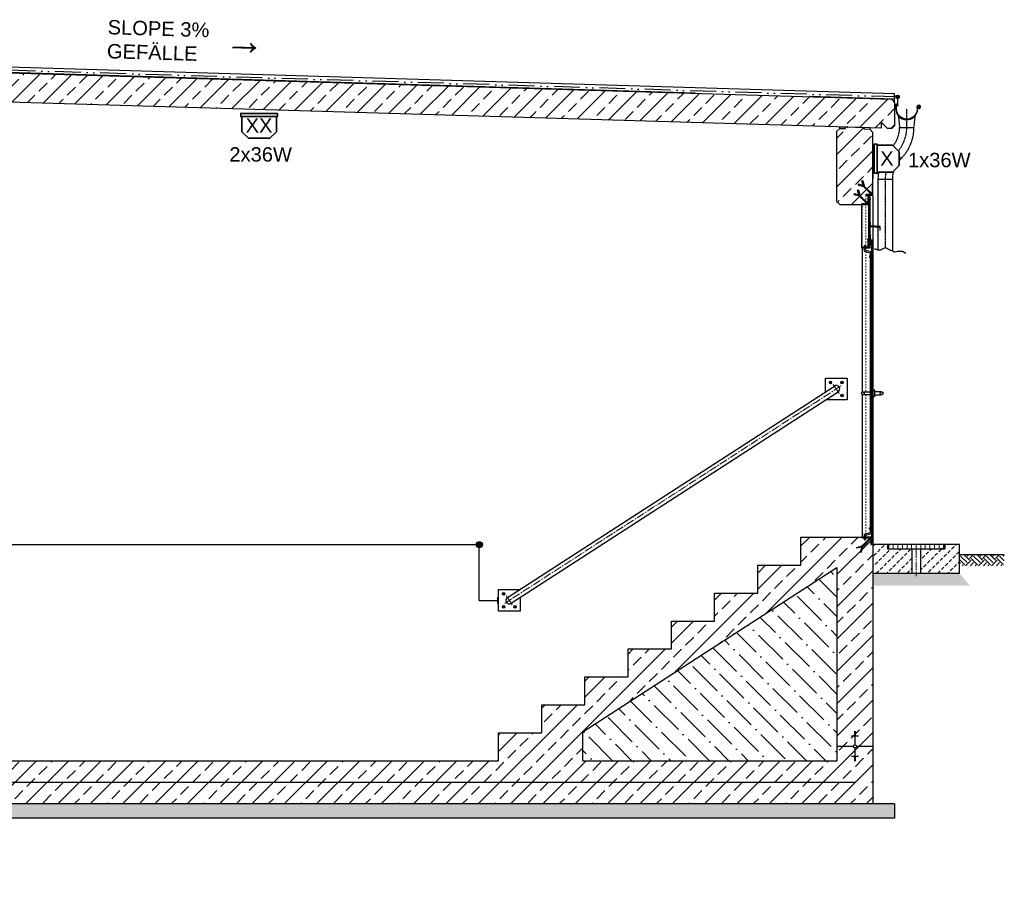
# Model space of a CAD drawing. Header units: millimetres. Extents: x -34778 to 7823654, y -4566 to 50989.
# Tile 27 of 29: x 20976 to 27813, y 31440 to 37487. Entities that reach past the tile are written whole.
import ezdxf

# ---------------------------------------------------------------- set-up
doc = ezdxf.new("R2010")
doc.units = ezdxf.units.MM
for name, pattern in [('ACAD_ISO12W100', [21, 12, -3, 0, -3, 0, -3]), ('DASHDOT', [25.4, 12.7, -6.35, 0, -6.35]), ('HIDDEN', [9.525, 6.35, -3.175]), ('JIS_02_1.0', [2, 1, -1]), ('MITTE2', [28.575, 19.05, -3.175, 3.175, -3.175])]:
    doc.linetypes.add(name, pattern=pattern)
for name, color, linetype, lineweight in [('Beleuchtung', 5, 'ACAD_ISO12W100', 35), ('Bemaßung', 7, 'Continuous', 9), ('verz. Bandstahl 30x3_5mm auf Putz', 1, 'GRENZE1', 35), ('verz. Bandstahl 30x3_5mm im Beton', 5, 'GRENZE1', 35), ('verz. Rundstahl 8mm', 6, 'ACAD_ISO12W100', 35)]:
    doc.layers.add(name, color=color, linetype=linetype, lineweight=lineweight)
doc.layers.add('Beschriftung', color=7, linetype='Continuous')
doc.styles.add('LBB3.5M1000', font='isocp.shx', dxfattribs={"height": 3.5})
doc.linetypes.add('GRENZE1', pattern='A,6.35,-2.54,[133,ltypeshp.shx,S=2.54,R=0,X=-2.54,Y=0],-2.54,25.4', length=36.83)

msp = doc.modelspace()

# ---------------------------------------------------------------- hatches: boundary and pattern name
at = {"lineweight": 5}
h = msp.add_hatch(dxfattribs=at)
h.set_pattern_fill('ANSI33', color=256, scale=25)
h.set_pattern_definition([(45, (20801.46, 37018.28), (-112.2532, 112.2532), []), (45, (20913.72, 37018.28), (-112.2532, 112.2532), [79.375, -39.6875])])
h.paths.add_polyline_path([(26961.516, 36773.114), (27001.516, 36731.914), (27031.457, 36731.016), (27051.448, 36750.416), (27051.448, 36911.154), (27031.457, 36931.754), (14571.574, 37305.55), (14551.583, 37286.15), (14551.583, 37125.412), (14571.574, 37104.812), (14601.516, 37103.914), (14641.516, 37142.714), (14641.516, 37102.714), (26961.516, 36733.114)])
h = msp.add_hatch(dxfattribs=at)
h.set_pattern_fill('ANSI33', color=256, scale=25)
h.set_pattern_definition([(45, (20801.46, 34293.77), (-112.2532, 112.2532), []), (45, (20913.72, 34293.77), (-112.2532, 112.2532), [79.375, -39.6875])])
h.paths.add_polyline_path([(26841.552, 36736.713), (26711.498, 36740.615), (26711.198, 36730.624), (26671.216, 36731.823), (26651.378, 36712.571), (26651.257, 36222.423), (26671.257, 36202.423), (26821.257, 36202.423), (26821.257, 36207.423), (26861.257, 36207.423), (26866.257, 36212.423), (26866.257, 36267.423), (26851.257, 36267.423), (26851.257, 36272.423), (26891.257, 36272.423), (26896.257, 36277.423), (26896.257, 36332.423), (26901.464, 36332.423), (26901.464, 36704.676), (26881.234, 36725.522), (26841.252, 36726.722)], flags=17)
h.paths.add_polyline_path([(14891.842, 37095.204), (14761.788, 37099.106), (14761.489, 37089.115), (14721.507, 37090.314), (14701.754, 37071.145), (14701.464, 32040.423), (18436.257, 32040.423), (18436.257, 31540.423), (19436.257, 31540.423), (19436.257, 32040.423), (26901.464, 32040.423), (26901.257, 33842.423), (26886.257, 33842.423), (26886.257, 33882.423), (26881.257, 33887.423), (26851.257, 33887.423), (26851.257, 33877.423), (26841.257, 33877.423), (26841.257, 33887.423), (26826.257, 33887.423), (26826.257, 33892.423), (26401.257, 33892.423), (26401.257, 33698.423), (26101.257, 33698.423), (26101.257, 33504.423), (25801.257, 33504.423), (25801.257, 33310.423), (25501.257, 33310.423), (25501.257, 33116.423), (25201.257, 33116.423), (25201.257, 32922.423), (24901.257, 32922.423), (24901.257, 32728.423), (24601.257, 32728.423), (24601.257, 32534.423), (24301.257, 32534.423), (24301.257, 32340.423), (19216.257, 32340.423), (19216.257, 32310.423), (19186.257, 32310.423), (19186.257, 31840.423), (18686.257, 31840.423), (18686.257, 32310.423), (18656.257, 32310.423), (18656.257, 32340.423), (14951.464, 32340.423), (14951.755, 37063.168), (14931.525, 37084.014), (14891.543, 37085.213)])
h.paths.add_polyline_path([(26651.257, 33681.458), (26651.257, 32340.423), (24886.769, 32340.423), (24886.769, 32540.423)], flags=16)
h = msp.add_hatch(dxfattribs=at)
h.set_pattern_fill('ANSI31', color=256)
h.set_pattern_definition([(45, (26023.9504, 30533.6525), (-2.245064, 2.245064), [])])
edge = h.paths.add_edge_path()
edge.add_line((26851.257, 36267.423), (26901.257, 36267.423))
edge.add_line((26901.257, 36267.423), (26901.257, 36332.423))
edge.add_line((26901.257, 36332.423), (26898.757, 36332.423))
edge.add_arc((26898.757, 36329.923), 2.5, 450, 540)
edge.add_line((26896.257, 36329.923), (26896.257, 36277.423))
edge.add_arc((26891.257, 36277.423), 5, 270, 360, ccw=False)
edge.add_line((26891.257, 36272.423), (26853.757, 36272.423))
edge.add_arc((26853.757, 36269.923), 2.5, 450, 540)
edge.add_line((26851.257, 36269.923), (26851.257, 36267.423))
h = msp.add_hatch(dxfattribs=at)
h.set_pattern_fill('ANSI31', color=256, angle=90)
h.set_pattern_definition([(135, (26013.9504, 30533.6525), (-2.245064, -2.245064), [])])
edge = h.paths.add_edge_path()
edge.add_line((26821.257, 36202.423), (26871.257, 36202.423))
edge.add_line((26871.257, 36202.423), (26871.257, 36267.423))
edge.add_line((26871.257, 36267.423), (26868.757, 36267.423))
edge.add_arc((26868.757, 36264.923), 2.5, 450, 540)
edge.add_line((26866.257, 36264.923), (26866.257, 36212.423))
edge.add_arc((26861.257, 36212.423), 5, 270, 360, ccw=False)
edge.add_line((26861.257, 36207.423), (26823.757, 36207.423))
edge.add_arc((26823.757, 36204.923), 2.5, 450, 540)
edge.add_line((26821.257, 36204.923), (26821.257, 36202.423))
h = msp.add_hatch(dxfattribs=at)
h.set_pattern_fill('ANSI31', color=256)
h.set_pattern_definition([(45, (14691.2575, 63499.2583), (-2.24506403, 2.24506403), [])])
h.paths.add_polyline_path([(26871.257, 35902.423), (26881.257, 35902.423), (26881.257, 36257.423), (26871.257, 36257.423)])
h = msp.add_hatch(dxfattribs=at)
h.set_pattern_fill('ANSI31', color=256, angle=90)
h.set_pattern_definition([(135, (26003.9504, 30281.1525), (-2.245064, -2.245064), [])])
h.paths.add_polyline_path([(26948.257, 36024.923), (26951.257, 36024.923), (26951.257, 36049.923), (26884.257, 36054.708), (26884.257, 36079.923), (26881.257, 36079.923), (26881.257, 36051.923), (26948.257, 36047.137)])
h = msp.add_hatch()
h.set_pattern_fill('ANSI31', color=256, angle=90)
h.set_pattern_definition([(135, (26013.9504, 30233.6525), (-2.245064, -2.245064), [])])
edge = h.paths.add_edge_path()
edge.add_line((26821.257, 35902.423), (26871.257, 35902.423))
edge.add_line((26871.257, 35902.423), (26871.257, 35967.423))
edge.add_line((26871.257, 35967.423), (26868.757, 35967.423))
edge.add_arc((26868.757, 35964.923), 2.5, 450, 540)
edge.add_line((26866.257, 35964.923), (26866.257, 35912.423))
edge.add_arc((26861.257, 35912.423), 5, 270, 360, ccw=False)
edge.add_line((26861.257, 35907.423), (26823.757, 35907.423))
edge.add_arc((26823.757, 35904.923), 2.5, 450, 540)
edge.add_line((26821.257, 35904.923), (26821.257, 35902.423))
h = msp.add_hatch()
h.set_pattern_fill('ANSI31', color=256, angle=90)
h.set_pattern_definition([(135, (14701.2575, 63499.2583), (-2.24506403, -2.24506403), [])])
edge = h.paths.add_edge_path()
edge.add_line((26881.257, 35992.423), (26881.257, 35952.423))
edge.add_line((26881.257, 35952.423), (26901.257, 35952.423))
edge.add_line((26901.257, 35952.423), (26901.257, 35954.423))
edge.add_arc((26899.257, 35954.423), 2, 0, 90)
edge.add_line((26899.257, 35956.423), (26889.257, 35956.423))
edge.add_arc((26889.257, 35960.423), 4, 180, 270, ccw=False)
edge.add_line((26885.257, 35960.423), (26885.257, 35990.423))
edge.add_arc((26883.257, 35990.423), 2, 0, 90)
edge.add_line((26883.257, 35992.423), (26881.257, 35992.423))
h = msp.add_hatch(dxfattribs=at)
h.set_pattern_fill('ANSI31', color=256, scale=0.5)
h.set_pattern_definition([(45, (26550.1863, 51423.6476), (-1.12253202, 1.12253202), [])])
h.paths.add_polyline_path([(26887.257, 35952.423), (26887.257, 35932.423), (26885.257, 35932.423), (26885.257, 35952.423)])
h = msp.add_hatch(dxfattribs=at)
h.set_pattern_fill('ANSI31', color=256)
h.set_pattern_definition([(45, (16391.542, 63469.2583), (-2.24506403, 2.24506403), [])])
h.paths.add_polyline_path([(26891.257, 33857.423), (26901.257, 33857.423), (26901.257, 35942.423), (26891.257, 35942.423)])
h = msp.add_hatch(dxfattribs=at)
h.set_pattern_fill('ANSI31', color=256, angle=90)
h.set_pattern_definition([(135, (26023.9504, 30233.6525), (-2.245064, -2.245064), [])])
edge = h.paths.add_edge_path()
edge.add_line((26891.257, 33842.423), (26891.257, 33892.423))
edge.add_line((26891.257, 33892.423), (26826.257, 33892.423))
edge.add_line((26826.257, 33892.423), (26826.257, 33889.923))
edge.add_arc((26828.757, 33889.923), 2.5, 540, 630)
edge.add_line((26828.757, 33887.423), (26881.257, 33887.423))
edge.add_arc((26881.257, 33882.423), 5, 360, 450, ccw=False)
edge.add_line((26886.257, 33882.423), (26886.257, 33844.923))
edge.add_arc((26888.757, 33844.923), 2.5, 180, 270)
edge.add_line((26888.757, 33842.423), (26891.257, 33842.423))
h = msp.add_hatch(dxfattribs=at)
h.set_pattern_fill('ANSI31', color=256, scale=10, angle=45)
h.set_pattern_definition([(90, (27201.257, 33827.423), (-31.75, 5e-15), [])])
h.paths.add_polyline_path([(27002.257, 33812.423), (27400.257, 33812.423), (27400.257, 33842.423), (27002.257, 33842.423)])
h = msp.add_hatch()
h.set_pattern_fill('EARTH', color=256, scale=10, angle=45)
h.set_pattern_definition([(45, (14101.464, 57811.844), (7e-15, 89.80256), [63.5, -63.5]), (45, (14084.626, 57828.68), (7e-15, 89.80256), [63.5, -63.5]), (45, (14067.79, 57845.52), (7e-15, 89.80256), [63.5, -63.5]), (135, (14067.79, 57856.745), (-89.80256, 7e-15), [63.5, -63.5]), (135, (14084.626, 57873.58), (-89.80256, 7e-15), [63.5, -63.5]), (135, (14101.464, 57890.42), (-89.80256, 7e-15), [63.5, -63.5])])
h.paths.add_polyline_path([(27501.257, 33772.423), (27813.252, 33772.423), (27813.252, 33695.08), (27501.257, 33695.08)])
h = msp.add_hatch()
h.set_pattern_fill('ANSI36', color=256, scale=30, angle=90)
h.set_pattern_definition([(135, (25769.01, 33010.94), (-185.218, 50.514), [238.125, -47.625, 0, -47.625])])
h.paths.add_polyline_path([(24886.769, 32340.423), (24886.769, 32540.423), (26651.257, 33681.458), (26651.257, 32340.423)])
at = {"layer": 'Bemaßung', "lineweight": 5}
h = msp.add_hatch(dxfattribs=at)
h.set_pattern_fill('GRAVEL', color=256)
h.set_pattern_definition([(228.0127875, (25669.5455, 59626.1375), (-203.20000002, -228.59999999), [3.417214, -338.304836]), (184.969741, (25667.2595, 59623.5975), (304.79999988, 25.400001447), [5.864047, -580.54049]), (132.510447, (25661.4175, 59623.0895), (254.00000011, -279.3999999), [4.134815, -409.347228]), (267.273689, (25651.5115, 59616.7395), (25.400000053, 508), [5.340045, -528.664374]), (292.833654, (25651.2575, 59611.4055), (-127.00000001, 304.799999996), [5.236337, -518.398077]), (357.273689, (25653.2895, 59606.5795), (-508, 25.400000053), [5.340045, -528.664374]), (37.6942405, (25658.6235, 59606.3255), (-330.199999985, -254.00000002), [7.061937, -699.131153]), (72.2553284, (25664.2115, 59610.6435), (177.800000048, 558.799999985), [6.667195, -660.052566]), (121.4295656, (25666.2435, 59616.9935), (-203.20000003, 330.19999998), [5.35813, -530.455457]), (175.236358, (25663.4495, 59621.5655), (279.4, -25.40000004), [6.117133, -299.73937]), (222.3974378, (25657.3535, 59622.0735), (-304.79999999, -279.40000001), [7.91078, -783.167725]), (138.814075, (25676.6575, 59616.4855), (-177.8, 152.40000001), [2.700045, -267.305658]), (171.4692344, (25674.6255, 59618.2635), (330.20000001, -50.79999994), [5.13682, -508.54639]), (225, (25669.545, 59619.026), (-4e-15, -25.4), [3.592093, -32.32893]), (203.19859, (25667.7675, 59622.0735), (127, 50.8), [1.934413, -191.506224]), (291.80141, (25665.9895, 59621.3115), (-25.4, 76.2), [2.735656, -134.04753]), (30.963757, (25667.0055, 59618.7715), (76.2, 50.8), [4.443197, -143.662982]), (161.56505, (25670.8155, 59621.0575), (50.8, -25.4), [3.212871, -77.10898]), (16.3895403, (25651.2575, 59621.3115), (254, 76.2), [4.50088, -445.588267]), (70.346176, (25655.5755, 59622.5815), (-101.60000001, -279.4), [3.77599, -373.822157]), (293.19859, (25670.8155, 59626.1375), (-50.8, 127), [3.8688, -189.571836]), (343.6104597, (25672.3395, 59622.5815), (-254.000000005, 76.19999998), [4.50088, -445.588267]), (339.443955, (25651.2575, 59605.5635), (-127, 50.8), [4.340352, -212.677343]), (294.7751406, (25655.3215, 59604.0395), (-127.00000015, 279.39999993), [3.63672, -360.035934]), (66.80141, (25671.0695, 59600.7375), (50.8, 127), [3.8688, -189.571836]), (17.3540246, (25672.5935, 59604.2935), (-330.19999999, -101.60000002), [4.257827, -421.52376]), (69.443955, (25658.6235, 59600.7375), (-50.8, -127), [2.170176, -214.84752]), (101.309932, (25669.5455, 59600.7375), (-25.4, 101.6), [1.295146, -128.21995]), (165.963757, (25669.2915, 59602.0075), (76.2, -25.4), [5.236337, -99.490546]), (186.009006, (25664.2115, 59603.2775), (254, 25.40000001), [4.85267, -480.413649]), (303.690068, (25667.0055, 59616.4855), (-25.4, 50.8), [3.66324, -87.917764]), (353.1572266, (25669.0375, 59613.4375), (431.800000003, -50.799999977), [6.395568, -633.16009]), (60.945396, (25675.3875, 59612.6755), (-101.6, -177.8), [2.615082, -258.893923]), (90, (25676.657, 59614.962), (-25.4, 25.4), [1.524, -23.876]), (120.256437, (25663.7035, 59604.0395), (101.59999999, -177.80000001), [3.52867, -349.339408]), (48.0127875, (25661.9255, 59607.0875), (203.20000002, 228.59999999), [6.83443, -334.887622]), (0, (25666.497, 59612.168), (25.4, 25.4), [6.604, -18.796]), (325.3048465, (25673.1015, 59612.1675), (254.0000001, -177.79999986), [4.016096, -397.593167]), (254.054604, (25676.4035, 59609.8815), (-25.4, -101.6), [3.69829, -181.2165]), (207.6459754, (25675.3875, 59606.3255), (-482.600000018, -253.999999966), [6.02145, -596.124644]), (175.4260787, (25670.0535, 59603.5315), (-330.2, 25.4), [6.370295, -630.658465])])
h.paths.add_polyline_path([(27501.257, 33642.423), (27575.441, 33555.394), (26901.257, 33555.394), (26901.257, 33642.423)])
at = {"layer": 'Beschriftung', "lineweight": 5}
h = msp.add_hatch(dxfattribs=at)
h.set_pattern_fill('BETON_UNBEWEHRT', color=256, scale=200, pattern_type=2)
h.set_pattern_definition([(45, (14736.613, 57868.74), (-35.35534, 35.35534), [25, -12.5])])
h.paths.add_polyline_path([(27401.257, 33842.423), (27401.257, 33812.423), (27371.257, 33812.423), (27231.407, 33812.423), (27231.407, 33642.423), (27501.257, 33642.423), (27501.257, 33842.423)])
h.paths.add_polyline_path([(27001.257, 33812.423), (27001.257, 33842.423), (26901.257, 33842.423), (26901.257, 33642.423), (27171.107, 33642.423), (27171.107, 33812.423), (27031.257, 33812.423)])
h = msp.add_hatch(dxfattribs=at)
h.set_pattern_fill('BETON_UNBEWEHRT', color=256, scale=200, angle=90, pattern_type=2)
h.set_pattern_definition([(135, (14701.464, 69953.73), (-35.35534, -35.35534), [25, -12.5])])
h.paths.add_polyline_path([(18436.257, 32040.423), (14551.464, 32040.423), (14551.464, 31940.423), (18436.257, 31940.423)])
h.paths.add_polyline_path([(19436.257, 31540.423), (18436.257, 31540.423), (18436.257, 31440.423), (19436.257, 31440.423)])
h.paths.add_polyline_path([(27051.464, 32040.423), (19436.257, 32040.423), (19436.257, 31940.423), (27051.464, 31940.423)])
at = {"layer": 'verz. Bandstahl 30x3_5mm auf Putz', "lineweight": -3}
h = msp.add_hatch(color=256, dxfattribs=at)
h.dxf.hatch_style = 1
edge = h.paths.add_edge_path()
edge.add_arc((24167.652, 33840.423), 21.435, 180, 540, ccw=False)
at = {"layer": 'verz. Rundstahl 8mm', "lineweight": -3}
h = msp.add_hatch(color=256, dxfattribs=at)
h.dxf.hatch_style = 1
edge = h.paths.add_edge_path()
edge.add_arc((27071.799, 36950.828), 12.43, 180, 540, ccw=False)

# ---------------------------------------------------------------- linework, layer by layer
for p, q in [((27031.457, 36931.754), (14571.574, 37305.55)), ((15923.516, 37308.659), (27051.448, 36974.821)), ((15961.314, 37270.861), (25665.533, 36979.735)), ((25663.59, 36977.792), (15963.376, 37268.798)), ((26961.516, 36733.114), (14641.516, 37102.714)), ((26460.775, 36955.877), (27051.448, 36938.157)), ((27051.448, 36936.156), (26462.837, 36953.815)), ((27051.448, 36911.154), (27031.457, 36931.754)), ((27051.448, 36911.154), (27051.448, 36974.821)), ((27051.448, 36911.154), (27051.448, 36750.416)), ((26671.216, 36731.823), (26651.225, 36712.423)), ((26671.216, 36731.823), (26671.516, 36741.814)), ((26671.216, 36731.823), (26711.198, 36730.624)), ((26881.225, 36735.523), (26671.225, 36741.823)), ((26711.198, 36730.624), (26711.498, 36740.615)), ((26841.252, 36726.722), (26841.552, 36736.713)), ((26881.234, 36725.522), (26841.252, 36726.722)), ((26881.234, 36725.522), (26881.534, 36735.513)), ((26901.464, 36704.676), (26881.234, 36725.522)), ((26961.516, 36733.114), (26961.516, 36773.114)), ((26961.516, 36773.114), (27001.516, 36731.914)), ((27031.457, 36731.016), (27001.516, 36731.914)), ((27031.457, 36731.016), (27051.448, 36750.416)), ((26651.257, 36222.423), (26651.378, 36712.571)), ((26901.464, 36260.529), (26901.464, 36704.676)), ((26901.464, 36563.529), (26901.464, 36383.529)), ((26901.464, 36260.529), (26901.464, 32040.423)), ((26671.257, 36202.423), (26651.257, 36222.423)), ((26671.257, 36202.423), (26871.257, 36202.423)), ((26821.257, 36202.423), (26821.257, 35902.423)), ((26826.257, 35902.423), (26826.257, 34901.083)), ((26851.257, 35917.423), (26841.257, 35917.423)), ((26841.257, 35917.423), (26841.257, 35907.423)), ((26841.257, 35902.423), (26841.257, 35879.749)), ((26851.257, 35907.423), (26851.257, 35917.423)), ((26851.257, 35887.423), (26851.257, 35902.423)), ((26841.257, 35879.749), (26881.257, 35869.031)), ((26851.257, 35887.423), (26891.257, 35876.705)), ((26881.257, 35869.031), (26881.257, 35846.705)), ((26881.257, 35836.705), (26881.257, 33958.141)), ((26891.257, 33918.141), (26891.257, 35876.705)), ((24363.144, 33474.442), (26633.144, 34942.376)), ((24389.371, 33433.884), (26659.371, 34901.817)), ((26826.257, 34883.762), (26826.257, 33892.423)), ((26841.257, 33915.096), (26881.257, 33925.814)), ((26841.257, 33915.096), (26841.257, 33892.423)), ((26851.257, 33907.423), (26891.257, 33918.141)), ((26881.257, 33948.141), (26881.257, 33925.814)), ((26401.257, 33698.423), (26401.257, 33892.423)), ((26401.257, 33892.423), (26891.257, 33892.423)), ((26841.257, 33887.423), (26841.257, 33877.423)), ((26841.257, 33877.423), (26851.257, 33877.423)), ((26851.257, 33892.423), (26851.257, 33907.423)), ((26851.257, 33877.423), (26851.257, 33887.423)), ((26901.257, 33842.423), (26891.257, 33842.423)), ((27001.257, 33842.423), (27001.257, 33812.423)), ((27001.257, 33812.423), (27031.257, 33812.423)), ((27171.107, 33812.423), (27171.107, 33642.423)), ((27231.407, 33812.423), (27231.407, 33642.423)), ((27401.257, 33812.423), (27371.257, 33812.423)), ((27401.257, 33842.423), (27401.257, 33812.423)), ((27501.257, 33772.423), (27813.252, 33772.423)), ((24886.769, 32540.423), (26651.257, 33681.458)), ((26101.257, 33504.423), (26101.257, 33698.423)), ((26101.257, 33698.423), (26401.257, 33698.423)), ((26651.257, 33681.458), (26651.257, 32340.423)), ((25801.257, 33310.423), (25801.257, 33504.423)), ((25801.257, 33504.423), (26101.257, 33504.423)), ((25501.257, 33116.423), (25501.257, 33310.423)), ((25501.257, 33310.423), (25801.257, 33310.423)), ((25201.257, 32922.423), (25201.257, 33116.423)), ((25201.257, 33116.423), (25501.257, 33116.423)), ((24901.257, 32728.423), (24901.257, 32922.423)), ((24901.257, 32922.423), (25201.257, 32922.423)), ((24601.257, 32534.423), (24601.257, 32728.423)), ((24601.257, 32728.423), (24901.257, 32728.423)), ((24301.257, 32340.423), (24301.257, 32534.423)), ((24301.257, 32534.423), (24601.257, 32534.423)), ((24886.769, 32340.423), (24886.769, 32540.423)), ((26801.257, 32511.917), (26751.257, 32511.917)), ((26781.257, 32540.076), (26771.257, 32540.076)), ((26781.257, 32536.556), (26771.257, 32536.556)), ((26781.257, 32533.036), (26771.257, 32533.036)), ((26781.257, 32529.516), (26771.257, 32529.516)), ((26781.257, 32525.996), (26771.257, 32525.996)), ((26781.257, 32522.476), (26771.257, 32522.476)), ((26781.257, 32518.957), (26771.257, 32518.957)), ((26781.257, 32515.437), (26771.257, 32515.437)), ((26776.257, 32540.423), (26776.257, 32450.775)), ((26651.257, 32440.423), (26765.905, 32440.423)), ((26776.257, 32430.07), (26776.257, 32340.423)), ((26786.61, 32440.423), (26901.257, 32440.423)), ((19216.257, 32340.423), (24301.257, 32340.423)), ((24886.769, 32340.423), (26651.257, 32340.423)), ((26801.257, 32368.929), (26751.257, 32368.929)), ((26781.257, 32365.409), (26771.257, 32365.409)), ((26781.257, 32361.889), (26771.257, 32361.889)), ((26781.257, 32358.369), (26771.257, 32358.369)), ((26781.257, 32354.849), (26771.257, 32354.849)), ((26781.257, 32351.329), (26771.257, 32351.329)), ((26781.257, 32347.809), (26771.257, 32347.809)), ((26781.257, 32344.289), (26771.257, 32344.289)), ((26781.257, 32340.769), (26771.257, 32340.769)), ((27051.464, 32040.423), (19436.257, 32040.423)), ((27051.464, 32040.423), (27051.464, 31940.423)), ((27051.464, 31940.423), (19436.257, 31940.423))]:
    msp.add_line(p, q)
at = {"linetype": 'DASHDOT', "ltscale": 0.2}
for p, q in [((27136.106, 36739.52), (27136.106, 36867.482)), ((26985.999, 36377.128), (26985.999, 35902.282))]:
    msp.add_line(p, q, dxfattribs=at)
at = {"linetype": 'HIDDEN', "ltscale": 0.5}
for p, q in [((27077.867, 36819.398), (27086.106, 36739.52)), ((27186.106, 36739.52), (27195.082, 36820.305)), ((27086.106, 36739.52), (27186.106, 36739.52)), ((27082.203, 36537.173), (27096.408, 36522.968)), ((27035.999, 36377.128), (26935.999, 36377.128)), ((26935.999, 36377.128), (26935.999, 35889.398)), ((27035.999, 36377.128), (27035.999, 35880.871))]:
    msp.add_line(p, q, dxfattribs=at)
at = {"linetype": 'JIS_02_1.0', "lineweight": 18, "ltscale": 10}
for p, q in [((26851.257, 36267.423), (26851.257, 35917.423)), ((26826.257, 35902.423), (26826.257, 36202.423)), ((26851.257, 35877.07), (26851.257, 34902.423)), ((26851.257, 34882.423), (26851.257, 33917.775))]:
    msp.add_line(p, q, dxfattribs=at)
at = {"linetype": 'MITTE2', "lineweight": 18, "ltscale": 3}
for p, q in [((26862.191, 36238.673), (26885.324, 36238.673)), ((26866.257, 36238.673), (26863.336, 36240.36)), ((26866.257, 36238.673), (26863.336, 36236.986)), ((26881.257, 36238.673), (26884.179, 36240.36)), ((26881.257, 36238.673), (26884.179, 36236.986)), ((26678.624, 34943.027), (24343.891, 33433.233)), ((26625.327, 34954.463), (26667.188, 34889.73)), ((24355.327, 33486.53), (24397.188, 33421.797))]:
    msp.add_line(p, q, dxfattribs=at)
at = {"lineweight": 50}
for p, q in [((26885.112, 35932.423), (26881.32, 35932.423)), ((26887.315, 35942.423), (26887.315, 35932.423))]:
    msp.add_line(p, q, dxfattribs=at)
at = {"linetype": 'MITTE2', "lineweight": 5, "ltscale": 3}
msp.add_line((27201.257, 33807.717), (27201.257, 33623.406), dxfattribs=at)
for points in [[(27059.606, 36867.482), (27061.546, 36855.455, 1), (27210.666, 36879.509, -2.6392636), (27219.036, 36872.65), (27218.74, 36872.664), (27218.466, 36872.811), (27218.388, 36872.953), (27218.36, 36873.166), (27218.507, 36873.468), (27222.207, 36878.304), (27220.247, 36880.077), (27214.312, 36872.435), (27214.102, 36871.885), (27214.152, 36870.679), (27214.258, 36870.101), (27214.369, 36869.692), (27214.731, 36869.232, 3.61839324), (27206.636, 36878.859, -1), (27065.577, 36856.105), (27063.741, 36867.482), (27063.741, 36893.636, -0.66817864), (27066.064, 36894.598), (27073.364, 36887.299), (27076.25, 36890.185), (27066.575, 36899.86, 0.66817864), (27059.606, 36896.974)], [(26851.257, 36267.423), (26901.257, 36267.423), (26901.257, 36332.423), (26898.757, 36332.423, 0.41421356), (26896.257, 36329.923), (26896.257, 36277.423, -0.41421356), (26891.257, 36272.423), (26853.757, 36272.423, 0.41421356), (26851.257, 36269.923)], [(26821.257, 36202.423), (26871.257, 36202.423), (26871.257, 36267.423), (26868.757, 36267.423, 0.41421356), (26866.257, 36264.923), (26866.257, 36212.423, -0.41421356), (26861.257, 36207.423), (26823.757, 36207.423, 0.41421356), (26821.257, 36204.923)], [(26821.257, 35902.423), (26871.257, 35902.423), (26871.257, 35967.423), (26868.757, 35967.423, 0.41421356), (26866.257, 35964.923), (26866.257, 35912.423, -0.41421356), (26861.257, 35907.423), (26823.757, 35907.423, 0.41421356), (26821.257, 35904.923)], [(26881.257, 35992.423), (26881.257, 35952.423), (26901.257, 35952.423), (26901.257, 35954.423, 0.41421356), (26899.257, 35956.423), (26889.257, 35956.423, -0.41421356), (26885.257, 35960.423), (26885.257, 35990.423, 0.41421356), (26883.257, 35992.423)], [(26891.257, 33842.423), (26891.257, 33892.423), (26826.257, 33892.423), (26826.257, 33889.923, 0.41421356), (26828.757, 33887.423), (26881.257, 33887.423, -0.41421356), (26886.257, 33882.423), (26886.257, 33844.923, 0.41421356), (26888.757, 33842.423)]]:
    msp.add_lwpolyline(points, format="xyb", close=True)
for points in [[(26805.535, 36263.903), (26794.974, 36303.316), (26800.77, 36304.869), (26810.914, 36267.009)], [(26833.982, 36334.698), (26800.364, 36343.706), (26798.811, 36337.911), (26836.672, 36327.766)], [(26835.535, 36328.903), (26824.974, 36368.316), (26830.77, 36369.869), (26840.914, 36332.009)], [(26835.535, 36328.903), (26892.672, 36271.766), (26896.914, 36276.009), (26840.914, 36332.009)], [(26803.982, 36269.698), (26770.364, 36278.706), (26768.811, 36272.911), (26806.672, 36262.766)], [(26805.535, 36263.903), (26862.672, 36206.766), (26866.914, 36211.009), (26810.914, 36267.009)], [(26571.257, 34902.356), (26571.257, 34997.096), (26721.257, 34997.096), (26721.257, 34847.096), (26574.752, 34847.096)], [(26831.257, 34902.423), (26881.257, 34902.423), (26881.257, 34882.423), (26831.257, 34882.423)], [(26961.257, 34902.423), (26911.257, 34902.423), (26911.257, 34882.423), (26961.257, 34882.423)], [(26829.777, 33826.7), (26886.914, 33883.837), (26882.672, 33888.08), (26826.672, 33832.079)], [(26829.777, 33826.7), (26790.364, 33816.139), (26788.811, 33821.935), (26826.672, 33832.079)], [(26823.982, 33825.147), (26814.974, 33791.529), (26820.77, 33789.976), (26830.914, 33827.837)], [(24451.257, 33473.904), (24451.257, 33379.163), (24301.257, 33379.163), (24301.257, 33529.163), (24447.763, 33529.163)]]:
    msp.add_lwpolyline(points)
for points in [[(26871.257, 35902.423), (26881.257, 35902.423), (26881.257, 36257.423), (26871.257, 36257.423)], [(26948.257, 36024.923), (26951.257, 36024.923), (26951.257, 36049.923), (26884.257, 36054.708), (26884.257, 36079.923), (26881.257, 36079.923), (26881.257, 36051.923), (26948.257, 36047.137)], [(26887.257, 35952.423), (26887.257, 35932.423), (26885.257, 35932.423), (26885.257, 35952.423)], [(26891.257, 33857.423), (26901.257, 33857.423), (26901.257, 35942.423), (26891.257, 35942.423)], [(26876.257, 35836.705), (26891.257, 35836.705), (26891.257, 35846.705), (26876.257, 35846.705)], [(26881.257, 34867.423), (26891.257, 34867.423), (26891.257, 34917.423), (26881.257, 34917.423)], [(26911.257, 34867.423), (26901.257, 34867.423), (26901.257, 34917.423), (26911.257, 34917.423)], [(26876.257, 33958.141), (26891.257, 33958.141), (26891.257, 33948.141), (26876.257, 33948.141)], [(26901.257, 33642.423), (27501.257, 33642.423), (27501.257, 33842.423), (26901.257, 33842.423)], [(27002.257, 33812.423), (27400.257, 33812.423), (27400.257, 33842.423), (27002.257, 33842.423)]]:
    msp.add_lwpolyline(points, close=True)
at = {"lineweight": 50}
msp.add_lwpolyline([(26885.257, 35942.423), (26881.32, 35942.423), (26881.32, 35927.79), (26885.257, 35927.79)], dxfattribs=at)
at = {"lineweight": 25}
msp.add_lwpolyline([(26911.5, 35897.365), (26919.371, 35894.414), (26925.274, 35892.447), (26928.225, 35890.48), (26935.112, 35889.497), (26943.967, 35888.513), (26957.741, 35889.497), (26960.693, 35891.464), (26964.628, 35894.414), (26970.531, 35898.348), (26983.322, 35902.282), (26992.176, 35902.282), (27001.031, 35898.348), (27008.902, 35894.414), (27022.676, 35887.53), (27040.386, 35878.678), (27045.305, 35875.728), (27052.192, 35874.744), (27064.982, 35877.695), (27074.821, 35879.662), (27083.675, 35879.662), (27106.304, 35879.662), (27129.917, 35865.893)], dxfattribs=at)
at = {"lineweight": 5}
for points in [[(26615.495, 34967.096), (26610.707, 34974.804), (26601.639, 34975.096), (26597.02, 34967.096), (26601.807, 34959.389), (26610.876, 34959.096)], [(26677.02, 34967.096), (26681.807, 34974.804), (26690.876, 34975.096), (26695.495, 34967.096), (26690.707, 34959.389), (26681.639, 34959.096)], [(26677.02, 34877.096), (26681.807, 34869.389), (26690.876, 34869.096), (26695.495, 34877.096), (26690.707, 34884.804), (26681.639, 34885.096)], [(24345.495, 33499.163), (24340.707, 33506.871), (24331.639, 33507.163), (24327.02, 33499.163), (24331.807, 33491.456), (24340.876, 33491.163)], [(24345.495, 33409.163), (24340.707, 33401.456), (24331.639, 33401.163), (24327.02, 33409.163), (24331.807, 33416.871), (24340.876, 33417.163)], [(24407.02, 33409.163), (24411.807, 33401.456), (24420.876, 33401.163), (24425.495, 33409.163), (24420.707, 33416.871), (24411.639, 33417.163)]]:
    msp.add_lwpolyline(points, close=True, dxfattribs=at)
for points in [[(26611.703, 34870.992), (26610.707, 34869.389), (26609.147, 34869.339)], [(24410.812, 33505.268), (24411.807, 33506.871), (24413.368, 33506.921)]]:
    msp.add_lwpolyline(points, dxfattribs=at)
for centre, radius in [((26606.257, 34967.096), 10), ((26606.257, 34967.096), 5.25), ((26686.257, 34967.096), 10), ((26686.257, 34967.096), 5.25), ((26686.257, 34877.096), 10), ((26686.257, 34877.096), 5.25), ((24336.257, 33499.163), 10), ((24336.257, 33499.163), 5.25), ((24336.257, 33409.163), 10), ((24336.257, 33409.163), 5.25), ((24416.257, 33409.163), 10), ((24416.257, 33409.163), 5.25)]:
    msp.add_circle(centre, radius, dxfattribs=at)
for centre, radius in [((26831.257, 34892.423), 10), ((26961.257, 34892.423), 10), ((26776.257, 32440.423), 10.353)]:
    msp.add_circle(centre, radius)
at = {"linetype": 'HIDDEN', "ltscale": 0.5}
for centre, radius, start, end in [((26879.856, 36739.52), 206.25, 321.4763618, 0), ((26879.856, 36739.52), 306.25, 315, 0), ((27242.249, 36377.128), 206.25, 135, 140.8938294), ((27242.249, 36377.128), 306.25, 170.5393812, 180), ((27242.249, 36377.128), 206.25, 163.3982511, 180)]:
    msp.add_arc(centre, radius, start, end, dxfattribs=at)
at = {"linetype": 'DASHDOT', "ltscale": 0.2}
for centre, start, end in [((26879.856, 36739.52), 320.2087602, 0), ((27242.249, 36377.128), 168.6710387, 180)]:
    msp.add_arc(centre, 256.25, start, end, dxfattribs=at)
for centre, start, end in [((26646.257, 34922.096), 302.8894022, 122.8894022), ((24376.257, 33454.163), 122.8894022, 302.8894022)]:
    msp.add_arc(centre, 24.15, start, end)
at = {"lineweight": 5}
for centre, start, end in [((26606.257, 34877.096), 266.8229882, 338.9558163), ((24416.257, 33499.163), 86.8229882, 158.9558163)]:
    msp.add_arc(centre, 10, start, end, dxfattribs=at)
at = {"lineweight": 50}
msp.add_spline([(26887.315, 35937.423), (26890.039, 35937.002), (26890.749, 35935.404), (26891.17, 35933.074), (26890.727, 35931.432), (26889.196, 35929.258), (26886.956, 35929.48), (26885.603, 35930.989), (26885.071, 35932.631), (26885.137, 35938.044), (26885.226, 35942.438)], degree=3, dxfattribs=at)
at = {"layer": 'Beleuchtung', "linetype": 'Continuous', "ltscale": 10}
for p, q in [((22759.825, 36814.175), (22518.103, 36814.175)), ((26931.16, 36427.466), (26931.16, 36616.271)), ((27036.005, 36616.271), (26931.16, 36616.271)), ((27082.203, 36570.073), (27036.005, 36616.271)), ((27082.203, 36473.663), (27082.203, 36570.073)), ((27036.005, 36427.466), (27082.203, 36473.663)), ((26931.16, 36427.466), (27036.005, 36427.466))]:
    msp.add_line(p, q, dxfattribs=at)
for points in [[(22766.286, 36836.417), (22511.642, 36836.417), (22511.642, 36814.175), (22766.286, 36814.175)], [(26908.918, 36421.176), (26908.918, 36622.56), (26931.16, 36622.56), (26931.16, 36421.176)]]:
    msp.add_lwpolyline(points, close=True, dxfattribs=at)
msp.add_lwpolyline([(22759.825, 36814.175), (22759.825, 36709.33), (22713.627, 36663.132), (22564.301, 36663.132), (22518.103, 36709.33), (22518.103, 36814.175)], dxfattribs=at)
at = {"layer": 'verz. Bandstahl 30x3_5mm auf Putz', "lineweight": -3, "ltscale": 5}
for p, q in [((24167.652, 33840.423), (15051.257, 33840.423)), ((24167.652, 33454.163), (24167.652, 33840.423)), ((24167.652, 33454.163), (24294.653, 33454.163)), ((24294.653, 33475.598), (24294.653, 33432.728))]:
    msp.add_line(p, q, dxfattribs=at)
msp.add_circle((24167.652, 33840.423), 21.435, dxfattribs=at)
at = {"layer": 'verz. Bandstahl 30x3_5mm im Beton', "lineweight": -3, "ltscale": 20}
msp.add_line((14826.49, 32190.423), (26776.257, 32190.423), dxfattribs=at)
at = {"layer": 'verz. Rundstahl 8mm', "lineweight": -3, "ltscale": 15}
for q in [(14597.352, 37325.061), (27071.799, 36895.526)]:
    msp.add_line((27071.799, 36950.828), q, dxfattribs=at)
at = {"layer": 'verz. Rundstahl 8mm', "lineweight": -3}
msp.add_line((27075.812, 36891.514), (27067.787, 36899.539), dxfattribs=at)
msp.add_circle((27071.799, 36950.828), 12.43, dxfattribs=at)

# ---------------------------------------------------------------- texts
at = {"layer": 'Beleuchtung', "extrusion": (0, 0, -1), "insert": (22731.777, 36802.801), "char_height": 100, "attachment_point": 1, "text_direction": (-1, 0, 0), "style": 'LBB3.5M1000'}
msp.add_mtext_dynamic_manual_height_columns('{\\fArial|b0|i0|c0|p34;XX}', width=199.19797, gutter_width=17.5, heights=[0], dxfattribs=at)
at = {"layer": 'Beleuchtung', "char_height": 100, "attachment_point": 1, "style": 'LBB3.5M1000'}
for s, width, insert in [('{\\fArial|b0|i0|c0|p34;2x36W}', 465.48426, (22432.128, 36601.566)), ('{\\fArial|b0|i0|c0|p34;X}', 105.72821, (26951.437, 36573.667)), ('{\\fArial|b0|i0|c0|p34;1x36W}', 465.48426, (27144.455, 36562.494))]:
    msp.add_mtext_dynamic_manual_height_columns(s, width=width, gutter_width=17.5, heights=[0], dxfattribs=dict(at, insert=insert))
at = {"layer": 'Bemaßung', "insert": (21588.715, 37486.111), "char_height": 100, "attachment_point": 1, "rotation": 358.281642, "style": 'LBB3.5M1000'}
msp.add_mtext_dynamic_manual_height_columns('{\\fArial|b0|i0|c0|p34;SLOPE 3%\\PGEFÄLLE }', width=1210.80968, gutter_width=17.5, heights=[0], dxfattribs=at)
at = {"layer": 'Beschriftung', "extrusion": (0, 0, -1), "insert": (22680.234, 37440.463), "char_height": 200, "attachment_point": 1, "text_direction": (-0.999629, 0.027253, 0), "style": 'LBB3.5M1000'}
msp.add_mtext_dynamic_manual_height_columns('{\\fArial|b0|i0|c134|p34;←}', width=295.07349, gutter_width=17.5, heights=[0], dxfattribs=at)

doc.saveas('drawing.dxf')
